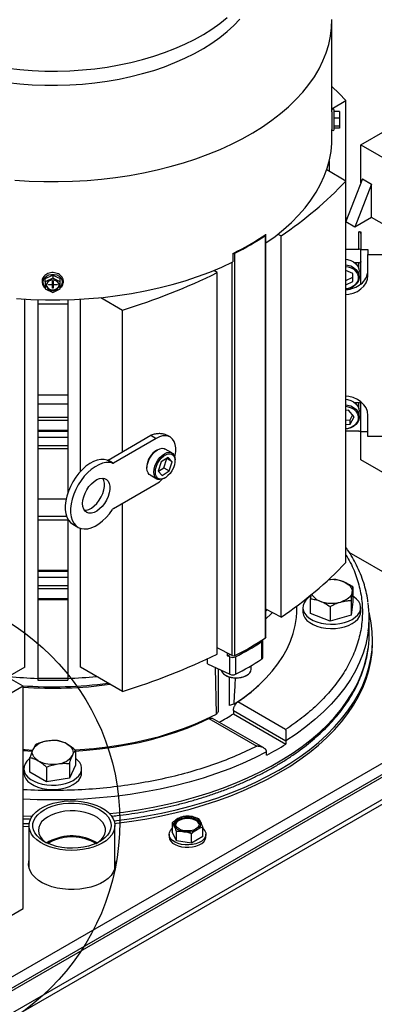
# Model space of a CAD drawing. Header units: inches. Extents: x 4 to 172, y 4 to 132.
# Tile 39 of 41: x 155.5 to 162.01, y 99.77 to 117.86. Entities that reach past the tile are written whole.
import ezdxf

# ---------------------------------------------------------------- set-up
doc = ezdxf.new("R2010")
doc.units = ezdxf.units.IN
doc.header["$LTSCALE"] = 16
doc.header["$MEASUREMENT"] = 0
doc.layers.add('TEXT', color=140, linetype='Continuous', lineweight=25)

msp = doc.modelspace()

# ---------------------------------------------------------------- linework, layer by layer
for p, q in [((161.23, 116.167), (161.23, 117.848)), ((161.23, 116.226), (161.488, 116.375)), ((161.488, 114.897), (161.488, 116.375)), ((161.23, 116.167), (161.23, 115.845)), ((161.269, 115.845), (161.269, 116.199)), ((161.368, 116.173), (161.269, 116.173)), ((161.368, 116.173), (161.368, 116.054)), ((161.368, 116.054), (161.269, 116.054)), ((161.368, 116.054), (161.368, 115.903)), ((161.23, 115.924), (161.23, 115.924)), ((161.23, 115.672), (161.23, 115.845)), ((161.368, 115.903), (161.269, 115.903)), ((161.368, 115.871), (161.269, 115.871)), ((161.368, 115.903), (161.368, 115.871)), ((161.763, 115.562), (162.209, 115.82)), ((161.763, 114.864), (161.763, 115.562)), ((161.763, 115.562), (162.988, 114.855)), ((161.181, 115.263), (161.181, 115.075)), ((161.488, 114.897), (161.134, 115.102)), ((161.791, 114.936), (161.488, 114.155)), ((161.488, 107.889), (161.488, 114.897)), ((161.791, 114.936), (161.958, 114.839)), ((161.958, 114.839), (161.653, 114.052)), ((161.958, 114.228), (161.958, 114.839)), ((161.511, 114.213), (161.488, 114.213)), ((161.958, 114.228), (161.653, 114.052)), ((162.988, 113.634), (161.958, 114.228)), ((161.653, 114.052), (161.488, 114.147)), ((160.01, 106.503), (160.01, 113.897)), ((160.019, 106.518), (160.019, 113.912)), ((160.238, 113.922), (160.297, 113.891)), ((160.297, 106.883), (160.297, 113.891)), ((161.724, 113.963), (161.763, 113.963)), ((161.724, 113.645), (161.724, 113.963)), ((161.763, 113.963), (161.763, 113.64)), ((161.488, 113.645), (161.724, 113.645)), ((161.763, 113.64), (161.889, 113.64)), ((161.763, 113.005), (161.763, 113.64)), ((161.889, 113.64), (161.889, 113.549)), ((159.413, 113.569), (159.413, 113.411)), ((159.449, 106.179), (159.449, 113.573)), ((161.889, 113.164), (161.889, 113.549)), ((161.889, 113.549), (162.761, 113.549)), ((159.397, 106.18), (159.397, 113.403)), ((161.724, 113.396), (161.651, 113.396)), ((161.724, 113.29), (161.724, 113.396)), ((155.964, 113.104), (156.102, 113.169)), ((156.102, 113.112), (155.964, 113.047)), ((155.964, 113.047), (155.964, 113.104)), ((156.102, 113.169), (156.24, 113.104)), ((156.102, 113.169), (156.102, 113.112)), ((156.24, 113.047), (156.102, 113.112)), ((156.24, 113.047), (156.24, 113.104)), ((159.125, 113.215), (159.062, 113.255)), ((159.125, 106.206), (159.125, 113.215)), ((161.611, 113.2), (161.488, 113.255)), ((161.488, 113.068), (161.614, 113.13)), ((161.616, 113.052), (161.611, 113.2)), ((161.732, 113.134), (161.732, 113.236)), ((155.964, 113.047), (155.964, 112.917)), ((155.964, 112.917), (156.102, 112.852)), ((156.023, 112.998), (156.076, 112.998)), ((156.023, 112.989), (156.023, 112.998)), ((156.076, 112.989), (156.023, 112.989)), ((156.076, 112.998), (156.076, 112.989)), ((156.096, 113.058), (156.108, 113.058)), ((156.096, 113.015), (156.096, 113.058)), ((156.096, 112.973), (156.096, 113.015)), ((156.096, 112.975), (156.108, 112.975)), ((156.096, 112.929), (156.096, 112.973)), ((156.108, 112.929), (156.096, 112.929)), ((156.102, 112.852), (156.24, 112.917)), ((156.108, 113.058), (156.108, 113.015)), ((156.108, 113.015), (156.108, 112.973)), ((156.108, 112.973), (156.108, 112.929)), ((156.128, 112.998), (156.181, 112.998)), ((156.128, 112.989), (156.128, 112.998)), ((156.181, 112.989), (156.128, 112.989)), ((156.181, 112.998), (156.181, 112.989)), ((156.24, 112.917), (156.24, 113.047)), ((161.488, 112.988), (161.616, 113.052)), ((155.591, 105.963), (155.591, 112.726)), ((156.613, 109.562), (156.613, 112.726)), ((156.986, 112.756), (157.382, 112.527)), ((155.826, 112.716), (155.826, 112.64)), ((155.826, 112.64), (156.378, 112.64)), ((155.826, 112.64), (155.826, 110.969)), ((156.378, 112.716), (156.378, 112.64)), ((156.378, 112.64), (156.378, 110.969)), ((157.382, 109.924), (157.382, 112.527)), ((155.826, 110.969), (156.378, 110.969)), ((155.826, 110.969), (155.826, 110.804)), ((156.378, 110.969), (156.378, 110.804)), ((155.826, 110.804), (156.378, 110.804)), ((155.826, 110.804), (155.826, 110.558)), ((156.378, 110.804), (156.378, 110.558)), ((161.724, 110.824), (161.651, 110.824)), ((161.724, 110.718), (161.724, 110.824)), ((161.763, 110.842), (161.763, 110.837)), ((161.763, 110.297), (161.763, 110.841)), ((155.826, 110.558), (156.378, 110.558)), ((155.826, 110.558), (155.826, 110.504)), ((156.378, 110.558), (156.378, 110.504)), ((161.532, 110.686), (161.488, 110.683)), ((161.637, 110.565), (161.532, 110.686)), ((161.562, 110.51), (161.61, 110.596)), ((161.562, 110.43), (161.637, 110.565)), ((161.732, 110.562), (161.732, 110.665)), ((161.889, 110.206), (161.889, 110.592)), ((155.826, 110.504), (156.378, 110.504)), ((155.826, 110.504), (155.826, 110.319)), ((156.378, 110.504), (156.378, 110.319)), ((161.488, 110.504), (161.562, 110.51)), ((161.488, 110.424), (161.562, 110.43)), ((161.562, 110.43), (161.562, 110.51)), ((155.826, 110.319), (156.378, 110.319)), ((155.826, 110.319), (155.826, 110.302)), ((155.826, 110.302), (156.378, 110.302)), ((155.826, 110.302), (155.826, 110.191)), ((155.826, 110.191), (156.378, 110.191)), ((155.826, 110.191), (155.826, 110.036)), ((156.378, 110.319), (156.378, 110.302)), ((156.378, 110.302), (156.378, 110.191)), ((156.378, 110.191), (156.378, 110.036)), ((157.118, 109.771), (157.903, 110.225)), ((157.903, 110.225), (158, 110.168)), ((158.256, 110.194), (158.213, 110.219)), ((161.724, 110.302), (161.488, 110.302)), ((161.763, 110.297), (161.889, 110.297)), ((161.763, 109.776), (161.763, 110.297)), ((162.761, 110.206), (161.889, 110.206)), ((155.826, 110.036), (156.378, 110.036)), ((155.826, 110.036), (155.826, 109.981)), ((156.378, 110.036), (156.378, 109.981)), ((158, 110.168), (157.216, 109.715)), ((155.826, 109.981), (156.378, 109.981)), ((155.826, 109.981), (155.826, 109.057)), ((156.378, 109.981), (156.378, 109.163)), ((158.291, 109.901), (158.166, 109.973)), ((157.198, 109.712), (157.101, 109.768)), ((157.216, 109.715), (157.118, 109.771)), ((157.833, 109.654), (157.834, 109.639)), ((158.095, 109.735), (158.039, 109.569)), ((158.223, 109.82), (158.095, 109.735)), ((158.143, 109.63), (158.198, 109.796)), ((158.198, 109.796), (158.194, 109.801)), ((158.296, 109.74), (158.198, 109.796)), ((158.296, 109.74), (158.223, 109.82)), ((158.24, 109.574), (158.296, 109.74)), ((158.348, 109.759), (158.348, 109.775)), ((162.988, 109.069), (161.763, 109.776)), ((157.891, 109.496), (158.016, 109.424)), ((158.039, 109.569), (158.112, 109.488)), ((158.044, 109.564), (158.143, 109.63)), ((158.112, 109.488), (158.24, 109.574)), ((158.143, 109.63), (158.24, 109.574)), ((157.216, 108.879), (158.001, 109.333)), ((158.154, 109.437), (158.168, 109.445)), ((155.826, 109.057), (156.348, 109.057)), ((155.826, 109.057), (155.826, 108.739)), ((157.382, 105.519), (157.382, 108.975)), ((155.826, 108.739), (156.354, 108.739)), ((155.826, 108.739), (155.826, 108.671)), ((155.826, 108.671), (156.378, 108.671)), ((155.826, 108.671), (155.826, 107.747)), ((156.378, 108.687), (156.378, 108.671)), ((156.378, 108.671), (156.378, 107.747)), ((156.469, 108.591), (156.566, 108.535)), ((156.613, 105.963), (156.613, 108.515)), ((165.206, 105.961), (161.549, 108.072)), ((155.826, 107.747), (156.378, 107.747)), ((155.826, 107.747), (155.826, 107.73)), ((155.826, 107.73), (156.378, 107.73)), ((155.826, 107.73), (155.826, 107.619)), ((156.378, 107.747), (156.378, 107.73)), ((156.378, 107.73), (156.378, 107.619)), ((155.826, 107.619), (156.378, 107.619)), ((155.826, 107.619), (155.826, 107.464)), ((156.378, 107.619), (156.378, 107.464)), ((161.258, 107.578), (161.164, 107.572)), ((155.826, 107.464), (156.378, 107.464)), ((155.826, 107.464), (155.826, 107.409)), ((155.826, 107.409), (156.378, 107.409)), ((155.826, 107.409), (155.826, 107.225)), ((156.378, 107.464), (156.378, 107.409)), ((156.378, 107.409), (156.378, 107.225)), ((160.845, 107.297), (160.837, 107.22)), ((161.617, 107.438), (161.617, 107.168)), ((155.826, 107.225), (156.378, 107.225)), ((155.826, 107.225), (155.826, 107.208)), ((155.826, 107.208), (156.378, 107.208)), ((155.826, 107.208), (155.826, 105.761)), ((156.378, 107.225), (156.378, 107.208)), ((156.378, 107.208), (156.378, 105.761)), ((160.837, 106.95), (160.837, 107.22)), ((161.585, 107.189), (161.585, 106.919)), ((161.617, 107.168), (161.585, 106.919)), ((155.558, 105.613), (153.26, 106.939)), ((160.297, 106.883), (160.019, 107.028)), ((160.043, 107.016), (160.019, 106.994)), ((160.584, 106.976), (160.587, 107.09)), ((160.696, 107.059), (160.696, 106.982)), ((161.196, 106.81), (160.837, 106.95)), ((161.196, 107.08), (161.196, 106.81)), ((161.758, 106.982), (161.758, 107.059)), ((161.585, 106.919), (161.196, 106.81)), ((161.914, 106.573), (161.914, 106.88)), ((159.939, 106.433), (159.939, 106.112)), ((159.959, 106.142), (159.959, 106.463)), ((161.977, 106.42), (161.977, 106.471)), ((159.397, 106.18), (159.125, 106.321)), ((159.315, 106.174), (159.315, 106.222)), ((158.945, 106.026), (158.947, 106.126)), ((158.945, 106.026), (159.357, 105.833)), ((159.315, 106.174), (159.362, 106.198)), ((159.357, 106.155), (159.315, 106.174)), ((159.357, 105.833), (159.357, 106.155)), ((159.459, 106.156), (159.459, 105.834)), ((153.185, 99.022), (165.206, 105.961)), ((155.591, 105.963), (155.271, 105.778)), ((157.382, 105.519), (156.613, 105.963)), ((159.109, 105.101), (159.092, 105.957)), ((159.149, 105.149), (159.149, 105.93)), ((159.746, 105.928), (159.746, 105.991)), ((165.206, 105.757), (153.185, 98.817)), ((165.206, 105.706), (153.185, 98.766)), ((155.826, 105.761), (156.378, 105.761)), ((155.826, 105.761), (155.826, 105.727)), ((155.826, 105.727), (156.378, 105.727)), ((156.378, 105.761), (156.378, 105.727)), ((159.276, 105.816), (159.289, 105.808)), ((159.344, 105.784), (159.344, 105.262)), ((159.651, 105.808), (159.665, 105.816)), ((155.558, 105.613), (153.083, 104.184)), ((165.553, 105.498), (153.545, 98.566)), ((155.558, 101.53), (155.558, 105.613)), ((153.545, 98.481), (165.553, 105.412)), ((160.38, 104.818), (159.502, 105.325)), ((159.42, 105.169), (159.42, 105.107)), ((159.42, 105.169), (160.385, 104.611)), ((158.971, 105.019), (159.85, 104.512)), ((159.978, 104.48), (159.038, 105.023)), ((159.42, 105.107), (160.385, 104.55)), ((160.385, 104.611), (160.385, 104.55)), ((155.558, 104.433), (155.728, 104.423)), ((156.52, 104.435), (156.52, 104.165)), ((160.031, 104.346), (160.031, 104.407)), ((155.684, 104.036), (155.684, 104.306)), ((155.571, 104.101), (155.571, 104.023)), ((155.99, 103.859), (155.684, 104.036)), ((155.99, 104.129), (155.99, 103.859)), ((156.408, 104.194), (156.408, 103.924)), ((156.52, 104.165), (156.408, 103.924)), ((156.633, 104.023), (156.633, 104.101)), ((156.408, 103.924), (155.99, 103.859)), ((155.666, 103.053), (155.666, 102.274)), ((157.244, 102.274), (157.244, 103.053)), ((158.298, 103.106), (158.298, 102.937)), ((158.856, 102.85), (158.856, 103.02)), ((158.239, 102.893), (158.239, 102.849)), ((158.373, 102.776), (158.298, 102.937)), ((158.373, 102.776), (158.373, 102.945)), ((158.652, 102.732), (158.373, 102.776)), ((158.652, 102.732), (158.652, 102.902)), ((158.856, 102.85), (158.652, 102.732)), ((158.915, 102.849), (158.915, 102.893)), ((156.032, 102.759), (155.993, 102.734)), ((156.052, 102.747), (156.012, 102.721)), ((153.963, 100.609), (155.558, 101.53))]:
    msp.add_line(p, q)
at = {"flags": 128}
for points in [[(155.272, 116.969), (155.498, 116.944), (155.727, 116.927), (155.958, 116.918), (156.188, 116.917), (156.419, 116.924), (156.648, 116.939), (156.876, 116.962), (157.101, 116.992), (157.322, 117.031), (157.538, 117.076), (157.75, 117.13), (157.956, 117.19), (158.155, 117.258), (158.346, 117.332), (158.53, 117.413), (158.705, 117.5), (158.871, 117.592), (159.026, 117.691), (159.172, 117.794), (159.306, 117.903)], [(155.272, 116.709), (155.498, 116.685), (155.727, 116.668), (155.958, 116.659), (156.188, 116.658), (156.419, 116.665), (156.648, 116.68), (156.876, 116.702), (157.101, 116.733), (157.322, 116.771), (157.538, 116.817), (157.75, 116.871), (157.956, 116.931), (158.155, 116.999), (158.346, 117.073), (158.53, 117.153), (158.705, 117.24), (158.871, 117.333), (159.026, 117.432), (159.172, 117.535), (159.306, 117.644), (159.429, 117.756), (159.54, 117.873)], [(155.405, 114.915), (155.67, 114.898), (155.936, 114.889), (156.202, 114.888), (156.468, 114.895), (156.733, 114.91), (156.996, 114.933), (157.257, 114.963), (157.515, 115.002), (157.769, 115.048), (158.018, 115.102), (158.262, 115.163), (158.501, 115.231), (158.733, 115.307), (158.958, 115.389), (159.175, 115.478), (159.384, 115.573), (159.584, 115.675), (159.775, 115.782), (159.955, 115.895), (160.126, 116.013), (160.285, 116.136), (160.434, 116.263), (160.57, 116.395), (160.695, 116.531), (160.807, 116.671), (160.907, 116.813), (160.993, 116.959), (161.066, 117.106), (161.126, 117.256), (161.173, 117.407), (161.206, 117.56), (161.225, 117.713), (161.23, 117.867)], [(161.488, 116.375), (161.36, 116.509), (161.23, 116.635)], [(160.018, 113.761), (160.185, 113.881), (160.34, 114.005), (160.485, 114.135), (160.617, 114.268), (160.737, 114.406), (160.845, 114.547), (160.94, 114.69), (161.022, 114.837), (161.09, 114.986), (161.145, 115.136), (161.187, 115.288), (161.214, 115.441), (161.228, 115.595), (161.23, 115.672)], [(161.488, 113.46), (161.518, 113.456), (161.576, 113.439), (161.628, 113.412), (161.672, 113.377), (161.705, 113.334), (161.725, 113.286), (161.732, 113.236)], [(155.437, 112.736), (155.702, 112.72), (155.969, 112.712), (156.235, 112.712), (156.501, 112.72), (156.767, 112.736), (157.03, 112.76), (157.291, 112.792), (157.548, 112.832), (157.802, 112.879), (158.051, 112.934), (158.295, 112.996), (158.533, 113.065), (158.764, 113.142), (158.988, 113.225), (159.205, 113.315), (159.413, 113.411)], [(161.488, 113.358), (161.518, 113.354), (161.576, 113.337), (161.628, 113.31), (161.672, 113.274), (161.705, 113.232), (161.725, 113.184), (161.732, 113.134)], [(161.488, 113.33), (161.53, 113.323), (161.584, 113.304), (161.632, 113.275), (161.67, 113.238), (161.697, 113.194), (161.71, 113.147), (161.71, 113.099), (161.697, 113.051), (161.67, 113.008), (161.632, 112.971), (161.584, 112.942), (161.53, 112.923), (161.488, 112.915)], [(161.762, 113.418), (161.763, 113.415), (161.763, 113.409)], [(155.964, 112.948), (155.953, 112.961), (155.932, 112.998), (155.925, 113.039), (155.932, 113.08), (155.953, 113.117), (155.986, 113.148), (156.028, 113.171), (156.077, 113.182), (156.127, 113.182), (156.176, 113.171), (156.218, 113.148), (156.251, 113.117), (156.272, 113.08), (156.279, 113.039), (156.279, 113.039)], [(161.488, 112.811), (161.541, 112.817), (161.622, 112.837), (161.697, 112.87), (161.762, 112.914), (161.816, 112.967), (161.856, 113.028), (161.881, 113.095), (161.889, 113.164)], [(161.732, 113.134), (161.725, 113.084), (161.705, 113.036), (161.672, 112.994), (161.628, 112.958), (161.576, 112.931), (161.518, 112.915), (161.488, 112.911)], [(156.22, 112.982), (156.213, 113.015), (156.192, 113.044), (156.161, 113.066), (156.122, 113.077), (156.081, 113.077), (156.043, 113.066), (156.011, 113.044), (155.991, 113.015), (155.984, 112.982), (155.991, 112.949), (156.011, 112.92), (156.043, 112.899), (156.081, 112.887), (156.122, 112.887), (156.161, 112.899), (156.192, 112.92), (156.213, 112.949), (156.22, 112.982)], [(155.984, 112.988), (155.991, 112.961), (156.011, 112.932), (156.043, 112.91), (156.081, 112.899), (156.122, 112.899), (156.161, 112.91), (156.192, 112.932), (156.213, 112.961), (156.22, 112.988)], [(161.889, 110.592), (161.881, 110.661), (161.856, 110.727), (161.816, 110.788), (161.762, 110.842), (161.697, 110.886), (161.622, 110.919), (161.541, 110.939), (161.488, 110.945)], [(161.488, 110.888), (161.518, 110.884), (161.576, 110.867), (161.628, 110.841), (161.672, 110.805), (161.705, 110.762), (161.725, 110.715), (161.732, 110.665)], [(161.488, 110.786), (161.518, 110.782), (161.576, 110.765), (161.628, 110.738), (161.672, 110.703), (161.705, 110.66), (161.725, 110.612), (161.732, 110.562)], [(161.488, 110.758), (161.53, 110.751), (161.584, 110.732), (161.632, 110.703), (161.67, 110.666), (161.697, 110.622), (161.71, 110.575), (161.71, 110.527), (161.697, 110.48), (161.67, 110.436), (161.632, 110.399), (161.584, 110.37), (161.53, 110.351), (161.488, 110.344)], [(161.732, 110.562), (161.725, 110.512), (161.705, 110.465), (161.672, 110.422), (161.628, 110.386), (161.576, 110.36), (161.518, 110.343), (161.488, 110.339)], [(158.344, 109.819), (158.351, 109.851), (158.361, 109.925), (158.361, 109.994), (158.351, 110.056), (158.332, 110.11), (158.303, 110.154), (158.267, 110.188), (158.223, 110.209), (158.172, 110.218), (158.118, 110.214), (158.06, 110.197), (158, 110.168)], [(157.891, 109.496), (157.876, 109.506), (157.853, 109.536), (157.838, 109.575), (157.833, 109.622), (157.838, 109.675), (157.853, 109.731), (157.876, 109.787), (157.907, 109.84), (157.944, 109.889), (157.985, 109.929), (158.028, 109.96), (158.072, 109.979), (158.113, 109.986), (158.15, 109.981), (158.166, 109.973)], [(158.154, 109.437), (158.154, 109.437), (158.11, 109.418), (158.069, 109.411), (158.032, 109.416), (158.001, 109.434), (157.978, 109.463), (157.964, 109.503), (157.959, 109.55), (157.964, 109.603), (157.978, 109.659), (158.001, 109.715), (158.032, 109.768), (158.069, 109.816), (158.11, 109.857), (158.154, 109.887), (158.197, 109.907), (158.238, 109.914), (158.275, 109.908), (158.306, 109.891), (158.329, 109.861), (158.344, 109.822), (158.348, 109.775), (158.348, 109.775)], [(157.987, 109.55), (157.991, 109.601), (158.006, 109.655), (158.029, 109.709), (158.059, 109.759), (158.096, 109.805), (158.136, 109.842), (158.178, 109.869), (158.219, 109.884), (158.258, 109.887), (158.292, 109.878), (158.319, 109.856), (158.338, 109.824), (158.347, 109.782), (158.347, 109.734), (158.338, 109.681), (158.319, 109.627), (158.292, 109.574), (158.258, 109.526), (158.219, 109.484), (158.178, 109.452), (158.136, 109.43), (158.096, 109.421), (158.059, 109.424), (158.029, 109.44), (158.006, 109.467), (157.991, 109.504), (157.987, 109.55)], [(157.101, 109.768), (157.044, 109.781), (156.983, 109.78), (156.917, 109.767), (156.85, 109.742), (156.781, 109.704), (156.713, 109.655), (156.647, 109.596), (156.584, 109.528), (156.525, 109.453), (156.473, 109.371), (156.427, 109.286), (156.39, 109.198), (156.361, 109.109), (156.341, 109.022), (156.331, 108.938), (156.331, 108.858), (156.341, 108.786), (156.361, 108.721), (156.39, 108.666), (156.428, 108.622), (156.469, 108.591)], [(157.198, 109.712), (157.142, 109.724), (157.08, 109.724), (157.015, 109.711), (156.947, 109.685), (156.879, 109.648), (156.81, 109.599), (156.744, 109.54), (156.681, 109.472), (156.623, 109.397), (156.57, 109.315), (156.525, 109.23), (156.487, 109.142), (156.458, 109.053), (156.439, 108.966), (156.429, 108.881), (156.429, 108.802), (156.439, 108.73), (156.459, 108.665), (156.488, 108.61), (156.525, 108.565), (156.571, 108.533), (156.623, 108.512), (156.682, 108.504), (156.745, 108.509), (156.811, 108.526), (156.879, 108.556), (156.948, 108.598), (157.016, 108.651), (157.081, 108.713), (157.142, 108.784), (157.199, 108.862)], [(156.65, 108.97), (156.655, 109.031), (156.671, 109.096), (156.695, 109.161), (156.728, 109.225), (156.768, 109.284), (156.814, 109.336), (156.863, 109.379), (156.914, 109.411), (156.964, 109.431), (157.011, 109.438), (157.054, 109.432), (157.091, 109.413), (157.12, 109.382), (157.14, 109.339), (157.15, 109.288), (157.15, 109.229), (157.14, 109.166), (157.12, 109.101), (157.091, 109.036), (157.054, 108.975), (157.011, 108.919), (156.964, 108.871), (156.914, 108.833), (156.863, 108.807), (156.814, 108.793), (156.768, 108.793), (156.728, 108.805), (156.695, 108.831), (156.671, 108.868), (156.655, 108.915), (156.65, 108.97)], [(156.682, 108.848), (156.716, 108.85), (156.765, 108.863), (156.816, 108.889), (156.866, 108.927), (156.914, 108.975), (156.957, 109.031), (156.994, 109.092), (157.022, 109.157), (157.042, 109.222), (157.053, 109.286), (157.053, 109.344), (157.042, 109.396), (157.022, 109.438), (157.022, 109.438)], [(158.001, 109.333), (158.06, 109.373), (158.114, 109.419)], [(161.437, 107.536), (161.476, 107.518), (161.511, 107.498), (161.54, 107.476), (161.564, 107.451), (161.583, 107.425), (161.595, 107.397), (161.601, 107.369), (161.601, 107.341)], [(161.601, 107.341), (161.594, 107.313), (161.581, 107.286), (161.562, 107.259), (161.537, 107.235), (161.507, 107.213), (161.472, 107.193), (161.433, 107.176), (161.391, 107.162)], [(160.839, 107.269), (160.795, 107.237), (160.75, 107.194), (160.718, 107.147), (160.7, 107.097), (160.696, 107.047), (160.707, 106.996), (160.732, 106.948), (160.771, 106.902), (160.822, 106.861), (160.884, 106.825), (160.955, 106.796), (161.034, 106.774), (161.118, 106.759), (161.205, 106.753), (161.293, 106.755), (161.378, 106.765), (161.46, 106.784), (161.535, 106.81), (161.602, 106.843)], [(161.602, 106.843), (161.659, 106.881), (161.704, 106.925), (161.736, 106.972), (161.754, 107.021), (161.757, 107.072), (161.747, 107.122), (161.722, 107.171), (161.683, 107.216), (161.632, 107.257), (161.617, 107.268)], [(159.427, 105.285), (159.591, 105.396), (159.745, 105.513), (159.887, 105.634), (160.016, 105.76), (160.134, 105.89), (160.238, 106.023), (160.329, 106.16), (160.407, 106.299), (160.471, 106.44), (160.52, 106.584), (160.556, 106.729), (160.578, 106.875), (160.584, 106.976)], [(160.136, 106.967), (160.113, 106.944), (160.019, 106.854)], [(160.256, 104.073), (160.454, 104.193), (160.641, 104.318), (160.817, 104.448), (160.982, 104.583), (161.135, 104.722), (161.277, 104.866), (161.406, 105.013), (161.523, 105.164), (161.627, 105.318), (161.717, 105.474), (161.795, 105.634), (161.859, 105.795), (161.909, 105.957), (161.945, 106.121), (161.968, 106.286), (161.977, 106.451), (161.972, 106.616), (161.952, 106.781), (161.919, 106.945), (161.912, 106.974)], [(160.696, 106.982), (160.696, 106.969), (160.707, 106.919), (160.732, 106.87), (160.771, 106.825), (160.822, 106.784), (160.884, 106.748), (160.955, 106.718), (161.034, 106.696), (161.118, 106.682), (161.205, 106.675), (161.293, 106.678), (161.378, 106.688), (161.46, 106.706), (161.535, 106.732), (161.602, 106.765), (161.659, 106.804), (161.704, 106.847), (161.736, 106.894), (161.754, 106.944), (161.758, 106.982)], [(161.898, 106.631), (161.886, 106.548), (161.85, 106.383), (161.801, 106.22), (161.737, 106.058), (161.66, 105.898), (161.569, 105.74), (161.465, 105.586), (161.347, 105.434), (161.217, 105.286), (161.074, 105.142), (160.919, 105.002), (160.752, 104.867), (160.574, 104.736), (160.385, 104.611)], [(161.899, 106.326), (161.912, 106.471), (161.914, 106.573)], [(160.256, 104.022), (160.454, 104.142), (160.641, 104.267), (160.817, 104.397), (160.982, 104.532), (161.135, 104.671), (161.277, 104.815), (161.406, 104.962), (161.523, 105.113), (161.627, 105.267), (161.717, 105.423), (161.795, 105.582), (161.859, 105.743), (161.909, 105.906), (161.945, 106.07), (161.968, 106.235), (161.977, 106.4), (161.977, 106.42)], [(157.147, 103.273), (157.4, 103.303), (157.675, 103.343), (157.945, 103.391), (158.211, 103.447), (158.473, 103.51), (158.728, 103.58), (158.977, 103.657), (159.22, 103.742), (159.455, 103.833), (159.682, 103.93), (159.901, 104.034), (160.111, 104.144), (160.311, 104.259), (160.501, 104.38), (160.681, 104.507), (160.85, 104.638), (161.007, 104.773), (161.153, 104.913), (161.287, 105.057), (161.409, 105.205), (161.518, 105.356), (161.614, 105.509), (161.698, 105.666), (161.768, 105.824), (161.824, 105.984), (161.867, 106.146), (161.896, 106.308), (161.899, 106.326)], [(159.197, 105.908), (159.21, 105.876), (159.237, 105.844), (159.276, 105.816), (159.324, 105.794), (159.379, 105.778), (159.44, 105.77), (159.501, 105.77), (159.561, 105.778), (159.617, 105.794), (159.665, 105.816)], [(156.506, 104.444), (156.608, 104.45), (156.859, 104.47), (157.107, 104.499), (157.353, 104.536), (157.594, 104.581), (157.831, 104.633), (158.062, 104.693), (158.286, 104.761), (158.504, 104.836), (158.714, 104.918), (158.916, 105.006), (159.109, 105.101)], [(156.514, 104.424), (156.724, 104.439), (156.97, 104.463), (157.213, 104.495), (157.452, 104.535), (157.688, 104.582), (157.918, 104.637), (158.143, 104.7), (158.362, 104.769), (158.573, 104.846), (158.776, 104.929), (158.971, 105.019)], [(155.558, 104.452), (155.596, 104.45), (155.735, 104.442)], [(160.031, 104.407), (159.815, 104.298), (159.589, 104.195), (159.355, 104.099), (159.112, 104.009), (158.863, 103.927), (158.606, 103.852), (158.344, 103.784), (158.076, 103.724), (157.803, 103.671), (157.526, 103.626), (157.245, 103.59), (156.962, 103.561), (156.676, 103.541), (156.389, 103.528), (156.102, 103.524), (155.814, 103.528), (155.558, 103.539)], [(155.837, 104.245), (155.804, 104.266), (155.777, 104.29), (155.755, 104.315), (155.74, 104.342), (155.73, 104.37), (155.727, 104.398), (155.73, 104.426), (155.74, 104.454)], [(156.367, 104.551), (156.399, 104.53), (156.427, 104.506), (156.448, 104.481), (156.464, 104.454), (156.474, 104.426), (156.477, 104.398), (156.474, 104.37), (156.464, 104.342)], [(155.684, 104.29), (155.67, 104.279), (155.625, 104.235), (155.593, 104.188), (155.575, 104.139), (155.571, 104.088), (155.582, 104.038), (155.607, 103.989), (155.646, 103.944), (155.697, 103.903), (155.759, 103.867), (155.83, 103.837), (155.909, 103.815), (155.993, 103.801), (156.08, 103.794), (156.168, 103.796), (156.253, 103.807), (156.335, 103.825), (156.41, 103.851), (156.477, 103.884)], [(156.477, 103.884), (156.534, 103.923), (156.579, 103.966), (156.611, 104.013), (156.629, 104.063), (156.632, 104.113), (156.622, 104.164), (156.597, 104.212), (156.558, 104.258), (156.52, 104.29)], [(157.229, 103.143), (157.274, 103.148), (157.553, 103.185), (157.829, 103.23), (158.1, 103.282), (158.367, 103.342), (158.628, 103.409), (158.883, 103.484), (159.132, 103.566), (159.373, 103.654), (159.607, 103.75), (159.832, 103.851), (160.049, 103.959), (160.256, 104.073)], [(155.571, 104.023), (155.571, 104.01), (155.582, 103.96), (155.607, 103.912), (155.646, 103.866), (155.697, 103.825), (155.759, 103.789), (155.83, 103.76), (155.909, 103.738), (155.993, 103.723), (156.08, 103.717), (156.168, 103.719), (156.253, 103.729), (156.335, 103.748), (156.41, 103.774), (156.477, 103.806), (156.534, 103.845), (156.579, 103.888), (156.611, 103.936), (156.629, 103.985), (156.633, 104.023)], [(157.241, 103.093), (157.274, 103.097), (157.553, 103.134), (157.829, 103.179), (158.1, 103.231), (158.367, 103.291), (158.628, 103.358), (158.883, 103.433), (159.132, 103.515), (159.373, 103.603), (159.607, 103.699), (159.832, 103.8), (160.049, 103.908), (160.256, 104.022)], [(157.013, 102.731), (156.934, 102.691), (156.846, 102.657), (156.751, 102.631), (156.651, 102.612), (156.548, 102.6), (156.442, 102.597), (156.337, 102.602), (156.234, 102.616), (156.135, 102.636), (156.042, 102.665), (155.956, 102.7), (155.879, 102.742), (155.813, 102.789), (155.757, 102.841), (155.715, 102.896), (155.685, 102.955), (155.669, 103.015), (155.667, 103.076), (155.68, 103.136), (155.706, 103.195), (155.745, 103.251), (155.798, 103.304), (155.862, 103.353), (155.936, 103.396), (156.02, 103.433), (156.111, 103.463), (156.209, 103.485), (156.311, 103.501), (156.416, 103.508), (156.521, 103.507), (156.626, 103.498), (156.727, 103.48), (156.823, 103.456), (156.913, 103.424), (156.994, 103.385), (157.066, 103.341), (157.128, 103.291), (157.177, 103.238), (157.213, 103.18), (157.236, 103.121), (157.244, 103.06), (157.239, 103), (157.22, 102.94), (157.187, 102.882), (157.141, 102.827), (157.083, 102.776), (157.013, 102.731)], [(155.947, 103.346), (156.023, 103.384), (156.107, 103.416), (156.198, 103.44), (156.294, 103.457), (156.393, 103.466), (156.493, 103.467), (156.593, 103.46), (156.69, 103.445), (156.782, 103.423), (156.868, 103.393), (156.946, 103.356), (157.014, 103.314), (157.072, 103.267), (157.118, 103.215), (157.15, 103.16), (157.169, 103.103), (157.175, 103.046), (157.166, 102.988), (157.143, 102.931), (157.107, 102.877), (157.059, 102.827), (156.998, 102.78), (156.927, 102.739), (156.847, 102.705), (156.759, 102.676), (156.666, 102.656), (156.568, 102.643), (156.468, 102.638), (156.368, 102.641), (156.269, 102.652), (156.174, 102.671), (156.085, 102.697), (156.003, 102.73), (155.929, 102.77), (155.866, 102.815), (155.815, 102.864), (155.775, 102.918), (155.749, 102.974), (155.737, 103.031), (155.739, 103.089), (155.755, 103.146), (155.784, 103.202), (155.826, 103.254), (155.881, 103.303), (155.947, 103.346)], [(156.891, 102.717), (156.938, 102.748), (156.991, 102.793), (157.031, 102.842), (157.058, 102.894), (157.071, 102.948), (157.069, 103.003), (157.053, 103.056), (157.022, 103.108), (156.979, 103.156), (156.923, 103.2), (156.857, 103.239), (156.78, 103.271), (156.697, 103.296), (156.607, 103.313), (156.514, 103.323), (156.42, 103.324), (156.327, 103.316), (156.236, 103.301), (156.151, 103.278), (156.073, 103.247), (156.003, 103.21), (155.945, 103.168), (155.898, 103.12), (155.865, 103.069), (155.845, 103.016), (155.839, 102.962), (155.848, 102.908), (155.872, 102.855), (155.909, 102.805), (155.958, 102.758), (155.986, 102.738)], [(155.558, 103.233), (155.713, 103.225), (155.725, 103.225)], [(158.422, 103.171), (158.467, 103.191), (158.52, 103.203), (158.577, 103.208), (158.633, 103.203), (158.686, 103.191), (158.731, 103.171), (158.766, 103.144), (158.788, 103.114), (158.796, 103.081), (158.788, 103.049), (158.766, 103.018), (158.731, 102.992), (158.686, 102.972), (158.633, 102.959), (158.577, 102.955), (158.52, 102.959), (158.467, 102.972), (158.422, 102.992), (158.387, 103.018), (158.366, 103.049), (158.358, 103.081), (158.366, 103.114), (158.387, 103.144), (158.422, 103.171)], [(158.795, 103.07), (158.788, 103.09), (158.766, 103.121), (158.731, 103.147), (158.686, 103.167), (158.633, 103.18), (158.577, 103.184), (158.52, 103.18), (158.467, 103.167), (158.422, 103.147)], [(155.558, 103.094), (155.566, 103.094), (155.669, 103.089)], [(155.558, 103.043), (155.566, 103.043), (155.666, 103.038)], [(158.856, 103.004), (158.868, 102.992), (158.897, 102.957), (158.912, 102.918), (158.914, 102.879), (158.902, 102.84), (158.876, 102.803), (158.839, 102.77), (158.79, 102.742), (158.733, 102.72), (158.67, 102.706), (158.602, 102.699), (158.534, 102.7), (158.467, 102.709), (158.405, 102.725), (158.35, 102.749), (158.304, 102.778), (158.27, 102.812), (158.248, 102.849), (158.239, 102.889), (158.244, 102.928), (158.263, 102.966), (158.295, 103.001), (158.298, 103.004)], [(158.239, 102.849), (158.239, 102.844), (158.248, 102.804), (158.27, 102.767), (158.304, 102.733), (158.35, 102.704), (158.405, 102.68), (158.467, 102.664), (158.534, 102.655), (158.602, 102.654), (158.67, 102.661), (158.733, 102.676), (158.79, 102.697), (158.839, 102.725), (158.876, 102.758), (158.902, 102.795), (158.914, 102.834), (158.915, 102.849)], [(157.244, 102.403), (157.25, 102.377), (157.251, 102.315), (157.239, 102.254), (157.213, 102.195), (157.173, 102.138), (157.12, 102.084), (157.055, 102.035), (156.98, 101.992), (156.895, 101.955), (156.803, 101.924), (156.704, 101.901), (156.601, 101.886), (156.495, 101.879), (156.389, 101.88), (156.284, 101.889), (156.182, 101.906), (156.084, 101.931), (155.994, 101.963), (155.911, 102.002), (155.838, 102.047), (155.777, 102.097), (155.727, 102.152), (155.691, 102.209), (155.668, 102.269), (155.659, 102.331), (155.664, 102.392), (155.666, 102.403)]]:
    msp.add_lwpolyline(points, dxfattribs=at)
for centre, radius, start, end in [((161.25, 116.199), 0.0197, 0, 180), ((161.25, 115.845), 0.0197, 180, 0), ((156.347, 119.777), 7.088, 303.8676, 316.4971), ((157.307, 117.916), 4.831, 295.8487, 304.146), ((157.311, 117.924), 4.848, 296.1658, 303.8288), ((160.003, 113.912), 0.0164, 296.0468, 22.054), ((161.727, 113.927), 0.0363, 6.3513, 95.1826), ((161.727, 113.609), 0.0363, 6.3513, 95.1826), ((159.423, 113.63), 0.0621, 260.1706, 294.3716), ((161.727, 113.432), 0.0363, 264.8174, 353.6487), ((153.76, 124.258), 12.278, 287.1589, 295.9103), ((161.728, 113.087), 0.0352, 5.6792, 84.9315), ((161.565, 113.262), 0.325, 307.7224, 358.666), ((156.078, 113.017), 0.0182, 264.8174, 353.6487), ((156.078, 112.971), 0.0182, 6.3513, 95.1826), ((156.126, 113.017), 0.0182, 186.3513, 275.1826), ((156.126, 112.971), 0.0182, 84.8174, 173.6487), ((156.148, 113.042), 0.131, 314.3921, 358.7837), ((161.464, 113.384), 0.482, 272.8522, 308.3221), ((161.726, 110.864), 0.0402, 267.5759, 329.4737), ((161.728, 110.515), 0.0352, 5.6792, 84.9315), ((158.142, 109.811), 0.478, 119.3917, 120.0404), ((161.727, 110.338), 0.0363, 264.8174, 353.6487), ((158.188, 109.641), 0.355, 119.4387, 177.9129), ((157.106, 109.789), 0.0214, 255.1106, 304.1985), ((157.204, 109.732), 0.0214, 255.1106, 304.1985), ((157.245, 108.833), 0.0548, 121.6573, 147.5732), ((156.347, 112.769), 7.088, 303.8676, 316.4971), ((161.228, 106.971), 0.602, 69.6385, 95.8397), ((161.094, 107.427), 0.261, 207.689, 252.7962), ((161.228, 107.752), 0.613, 249.8218, 285.3957), ((159.97, 106.88), 1.944, 352.6383, 7.705), ((157.311, 110.53), 4.848, 296.1658, 303.8288), ((157.301, 110.448), 4.804, 296.6858, 303.3088), ((159.923, 106.465), 0.0353, 297.3559, 6.9239), ((160.001, 106.519), 0.0186, 299.1728, 355.5569), ((153.76, 117.25), 12.278, 287.1589, 295.9103), ((159.407, 106.268), 0.124, 246.5385, 294.762), ((159.423, 106.235), 0.0616, 244.6544, 294.5102), ((157.301, 110.127), 4.804, 296.6858, 303.3088), ((159.923, 106.144), 0.0362, 297.3576, 356.537), ((159.611, 105.94), 0.135, 293.5992, 355.0807), ((156.098, 113.691), 7.937, 264.2215, 268.0419), ((156.101, 113.553), 7.949, 265.9408, 277.3679), ((156.106, 113.691), 7.937, 271.9581, 275.7785), ((159.47, 106.154), 0.391, 242.3985, 297.6015), ((159.407, 105.947), 0.124, 246.5385, 294.762), ((157.756, 107.91), 3.119, 304.0315, 315.1996), ((156.101, 113.326), 7.748, 265.9789, 277.8126), ((159.355, 104.936), 0.297, 134.1368, 146.211), ((159.594, 104.523), 0.78, 102.363, 108.7004), ((157.195, 108.557), 4.105, 298.598, 302.8223), ((156.025, 104.265), 0.342, 93.4335, 146.5611), ((156.103, 104.04), 0.576, 62.6428, 99.7711), ((157.471, 109.19), 5.479, 297.8623, 302.1324), ((156.101, 104.756), 0.576, 242.6428, 279.7711), ((156.178, 104.53), 0.342, 273.4335, 326.5611), ((158.439, 103.081), 0.11, 110.7421, 199.461), ((158.471, 103.043), 0.115, 115.0211, 166.6947), ((158.576, 102.842), 0.384, 80.2289, 117.3572), ((158.628, 102.993), 0.228, 33.4389, 86.5665), ((158.526, 103.17), 0.228, 213.4389, 266.5665), ((158.577, 103.32), 0.384, 260.2289, 297.3572), ((158.715, 103.082), 0.11, 290.7421, 19.461), ((156.453, 101.96), 0.903, 58.9849, 117.8132), ((156.453, 101.989), 0.857, 58.6871, 117.8777)]:
    msp.add_arc(centre, radius, start, end)
for points, knots in [([(156.299, 113.05), (156.298, 113.058), (156.297, 113.08), (156.286, 113.114), (156.261, 113.15), (156.227, 113.18), (156.184, 113.202), (156.137, 113.214), (156.087, 113.216), (156.037, 113.208), (155.992, 113.189), (155.954, 113.162), (155.925, 113.127), (155.908, 113.087), (155.903, 113.045), (155.911, 113.003), (155.932, 112.966), (155.95, 112.942), (155.964, 112.933), (155.964, 112.933)], [0, 0, 0, 0, 0.035584, 0.098647, 0.161878, 0.225592, 0.289852, 0.354492, 0.41935, 0.484353, 0.549476, 0.614652, 0.679684, 0.744241, 0.808079, 0.87136, 0.9345, 0.997983, 1, 1, 1, 1]), ([(156.24, 112.934), (156.249, 112.942), (156.27, 112.961), (156.29, 112.997), (156.298, 113.029), (156.299, 113.047), (156.299, 113.05)], [0, 0, 0, 0, 0.2649278, 0.5893789, 0.9105759, 1, 1, 1, 1]), ([(158.213, 110.218), (158.211, 110.22), (158.193, 110.232), (158.152, 110.246), (158.089, 110.257), (158.019, 110.255), (157.958, 110.244), (157.92, 110.232), (157.907, 110.227)], [0, 0, 0, 0, 0.02448, 0.238176, 0.451893, 0.669509, 0.887146, 1, 1, 1, 1]), ([(161.488, 108.025), (161.516, 107.98), (161.602, 107.839), (161.697, 107.593), (161.773, 107.29), (161.798, 106.982), (161.773, 106.674), (161.698, 106.37), (161.576, 106.074), (161.409, 105.789), (161.202, 105.519), (160.959, 105.266), (160.688, 105.031), (160.482, 104.888), (160.38, 104.818)], [0, 0, 0, 0, 0.04175, 0.130632, 0.220295, 0.310353, 0.400411, 0.490074, 0.578956, 0.666692, 0.752947, 0.837417, 0.919841, 1, 1, 1, 1]), ([(161.895, 107.151), (161.893, 107.166), (161.886, 107.234), (161.86, 107.356), (161.815, 107.517), (161.756, 107.678), (161.687, 107.833), (161.607, 107.982), (161.541, 108.09), (161.498, 108.15), (161.488, 108.164)], [0, 0, 0, 0, 0.041347, 0.195237, 0.350906, 0.50842, 0.667784, 0.811851, 0.956192, 1, 1, 1, 1]), ([(161.437, 107.536), (161.407, 107.548), (161.377, 107.557), (161.317, 107.571), (161.287, 107.575), (161.258, 107.578)], [0, 0, 0, 0, 0.5, 0.5, 1, 1, 1, 1]), ([(161.617, 107.438), (161.587, 107.458), (161.558, 107.476), (161.498, 107.509), (161.468, 107.524), (161.437, 107.536)], [0, 0, 0, 0, 0.5, 0.5, 1, 1, 1, 1]), ([(161.585, 107.189), (161.588, 107.218), (161.59, 107.245), (161.596, 107.296), (161.598, 107.32), (161.601, 107.341)], [0, 0, 0, 0, 0.5, 0.5, 1, 1, 1, 1]), ([(161.601, 107.341), (161.604, 107.362), (161.606, 107.381), (161.611, 107.413), (161.614, 107.426), (161.617, 107.438)], [0, 0, 0, 0, 0.5, 0.5, 1, 1, 1, 1]), ([(160.837, 107.22), (160.867, 107.217), (160.896, 107.212), (160.956, 107.198), (160.986, 107.189), (161.016, 107.177)], [0, 0, 0, 0, 0.5, 0.5, 1, 1, 1, 1]), ([(161.016, 107.177), (161.047, 107.165), (161.077, 107.151), (161.137, 107.118), (161.166, 107.1), (161.196, 107.08)], [0, 0, 0, 0, 0.5, 0.5, 1, 1, 1, 1]), ([(161.196, 107.08), (161.228, 107.097), (161.26, 107.113), (161.324, 107.141), (161.357, 107.152), (161.391, 107.162)], [0, 0, 0, 0, 0.5, 0.5, 1, 1, 1, 1]), ([(161.391, 107.162), (161.424, 107.171), (161.457, 107.178), (161.521, 107.186), (161.554, 107.188), (161.585, 107.189)], [0, 0, 0, 0, 0.5, 0.5, 1, 1, 1, 1]), ([(157.18, 103.224), (157.215, 103.228), (157.323, 103.24), (157.504, 103.264), (157.723, 103.299), (157.944, 103.339), (158.164, 103.385), (158.384, 103.436), (158.602, 103.493), (158.817, 103.556), (159.029, 103.625), (159.237, 103.699), (159.44, 103.778), (159.637, 103.863), (159.83, 103.953), (160.016, 104.048), (160.195, 104.147), (160.367, 104.251), (160.532, 104.36), (160.689, 104.473), (160.838, 104.59), (160.979, 104.712), (161.111, 104.837), (161.234, 104.965), (161.348, 105.097), (161.452, 105.233), (161.546, 105.371), (161.631, 105.513), (161.705, 105.657), (161.768, 105.804), (161.82, 105.953), (161.861, 106.105), (161.887, 106.226), (161.894, 106.296), (161.897, 106.315)], [0, 0, 0, 0, 0.0142558, 0.0435911, 0.0736099, 0.1041619, 0.1351361, 0.1664489, 0.1980365, 0.2298492, 0.2618481, 0.2940022, 0.3262867, 0.3586817, 0.3911713, 0.4237428, 0.4563861, 0.4890935, 0.5218591, 0.5546786, 0.5875487, 0.6204682, 0.6534373, 0.6864578, 0.7195331, 0.7526686, 0.7858718, 0.8191532, 0.8525267, 0.8860104, 0.9196273, 0.9534058, 0.9873796, 1, 1, 1, 1]), ([(159.454, 105.767), (159.448, 105.65), (159.439, 105.49), (159.429, 105.329), (159.427, 105.285)], [0, 0, 0, 0, 0.728129, 1, 1, 1, 1]), ([(159.42, 105.169), (159.42, 105.175), (159.42, 105.182), (159.422, 105.197), (159.424, 105.204), (159.428, 105.219), (159.431, 105.227), (159.437, 105.242), (159.44, 105.249), (159.448, 105.264), (159.452, 105.271), (159.461, 105.284), (159.466, 105.291), (159.475, 105.302), (159.481, 105.308), (159.491, 105.317), (159.496, 105.322), (159.502, 105.325)], [0, 0, 0, 0, 0.125, 0.125, 0.25, 0.25, 0.375, 0.375, 0.5, 0.5, 0.625, 0.625, 0.75, 0.75, 0.875, 0.875, 1, 1, 1, 1]), ([(158.971, 105.019), (158.982, 105.023), (159.003, 105.031), (159.027, 105.03), (159.035, 105.023), (159.038, 105.021)], [0, 0, 0, 0, 0.430691, 0.861422, 1, 1, 1, 1]), ([(160.38, 104.818), (160.38, 104.816), (160.38, 104.812), (160.381, 104.806), (160.381, 104.8), (160.381, 104.794), (160.381, 104.788), (160.382, 104.783), (160.382, 104.771), (160.383, 104.754), (160.383, 104.727), (160.384, 104.698), (160.384, 104.674), (160.385, 104.656), (160.385, 104.644), (160.385, 104.632), (160.385, 104.621), (160.385, 104.614), (160.385, 104.611)], [0, 0, 0, 0, 0.043995, 0.085238, 0.123722, 0.159443, 0.192398, 0.222582, 0.249993, 0.383265, 0.4992, 0.632006, 0.74934, 0.802622, 0.853952, 0.903688, 0.952227, 1, 1, 1, 1]), ([(156.005, 104.607), (155.969, 104.601), (155.934, 104.593), (155.864, 104.573), (155.83, 104.561), (155.796, 104.547)], [0, 0, 0, 0, 0.5, 0.5, 1, 1, 1, 1]), ([(156.214, 104.612), (156.18, 104.615), (156.145, 104.617), (156.076, 104.615), (156.041, 104.613), (156.005, 104.607)], [0, 0, 0, 0, 0.5, 0.5, 1, 1, 1, 1]), ([(156.367, 104.551), (156.341, 104.566), (156.315, 104.578), (156.264, 104.598), (156.239, 104.606), (156.214, 104.612)], [0, 0, 0, 0, 0.5, 0.5, 1, 1, 1, 1]), ([(159.85, 104.512), (159.728, 104.453), (159.481, 104.334), (159.074, 104.178), (158.636, 104.037), (158.168, 103.918), (157.675, 103.822), (157.162, 103.751), (156.635, 103.707), (156.102, 103.696), (155.741, 103.699), (155.562, 103.713), (155.558, 103.714)], [0, 0, 0, 0, 0.102578, 0.208055, 0.316149, 0.426527, 0.538802, 0.652542, 0.767282, 0.882527, 0.997773, 1, 1, 1, 1]), ([(155.74, 104.454), (155.73, 104.433), (155.721, 104.41), (155.702, 104.361), (155.693, 104.334), (155.684, 104.306)], [0, 0, 0, 0, 0.5, 0.5, 1, 1, 1, 1]), ([(155.796, 104.547), (155.787, 104.536), (155.777, 104.523), (155.759, 104.492), (155.749, 104.475), (155.74, 104.454)], [0, 0, 0, 0, 0.5, 0.5, 1, 1, 1, 1]), ([(156.52, 104.435), (156.495, 104.458), (156.47, 104.479), (156.419, 104.518), (156.393, 104.536), (156.367, 104.551)], [0, 0, 0, 0, 0.5, 0.5, 1, 1, 1, 1]), ([(156.464, 104.342), (156.474, 104.362), (156.483, 104.38), (156.502, 104.411), (156.511, 104.424), (156.52, 104.435)], [0, 0, 0, 0, 0.5, 0.5, 1, 1, 1, 1]), ([(160.031, 104.407), (160.031, 104.409), (160.031, 104.412), (160.031, 104.417), (160.03, 104.421), (160.028, 104.426), (160.027, 104.431), (160.024, 104.435), (160.022, 104.44), (160.019, 104.445), (160.016, 104.449), (160.008, 104.459), (159.992, 104.472), (159.968, 104.486), (159.94, 104.498), (159.915, 104.504), (159.892, 104.509), (159.872, 104.511), (159.858, 104.512), (159.85, 104.512)], [0, 0, 0, 0, 0.023829, 0.047794, 0.071951, 0.096355, 0.121059, 0.146113, 0.171566, 0.197464, 0.223851, 0.250768, 0.368085, 0.50089, 0.616808, 0.750078, 0.818331, 0.901657, 1, 1, 1, 1]), ([(155.684, 104.306), (155.709, 104.3), (155.734, 104.292), (155.785, 104.272), (155.811, 104.26), (155.837, 104.245)], [0, 0, 0, 0, 0.5, 0.5, 1, 1, 1, 1]), ([(155.837, 104.245), (155.863, 104.23), (155.889, 104.212), (155.94, 104.173), (155.965, 104.152), (155.99, 104.129)], [0, 0, 0, 0, 0.5, 0.5, 1, 1, 1, 1]), ([(156.408, 104.194), (156.417, 104.222), (156.426, 104.249), (156.445, 104.298), (156.455, 104.321), (156.464, 104.342)], [0, 0, 0, 0, 0.5, 0.5, 1, 1, 1, 1]), ([(155.99, 104.129), (156.024, 104.143), (156.058, 104.155), (156.128, 104.175), (156.163, 104.183), (156.199, 104.189)], [0, 0, 0, 0, 0.5, 0.5, 1, 1, 1, 1]), ([(156.199, 104.189), (156.235, 104.194), (156.27, 104.197), (156.34, 104.198), (156.374, 104.197), (156.408, 104.194)], [0, 0, 0, 0, 0.5, 0.5, 1, 1, 1, 1]), ([(155.558, 103.18), (155.577, 103.179), (155.623, 103.176), (155.67, 103.175), (155.697, 103.174)], [0, 0, 0, 0, 0.412651, 1, 1, 1, 1])]:
    msp.add_open_spline(points, degree=3, knots=knots)
for points in [[(158.298, 103.106), (158.331, 103.137), (158.365, 103.163), (158.4, 103.183)], [(158.4, 103.183), (158.435, 103.203), (158.469, 103.216), (158.502, 103.224)], [(158.502, 103.224), (158.548, 103.228), (158.594, 103.228), (158.642, 103.221)], [(158.642, 103.221), (158.689, 103.213), (158.735, 103.199), (158.781, 103.181)], [(158.781, 103.181), (158.793, 103.166), (158.806, 103.146), (158.818, 103.119)], [(158.335, 103.044), (158.323, 103.071), (158.31, 103.091), (158.298, 103.106)], [(158.373, 102.945), (158.36, 102.983), (158.348, 103.016), (158.335, 103.044)], [(158.512, 102.942), (158.465, 102.949), (158.418, 102.949), (158.373, 102.945)], [(158.754, 102.979), (158.719, 102.959), (158.685, 102.932), (158.652, 102.902)], [(158.856, 103.02), (158.822, 103.012), (158.788, 102.999), (158.754, 102.979)], [(158.818, 103.119), (158.831, 103.091), (158.843, 103.057), (158.856, 103.02)], [(158.652, 102.902), (158.606, 102.92), (158.56, 102.934), (158.512, 102.942)]]:
    msp.add_open_spline(points, degree=3)
at = {"layer": 'TEXT'}
msp.add_circle((153.019, 103.126), 4.315, dxfattribs=at)

doc.saveas('drawing.dxf')
